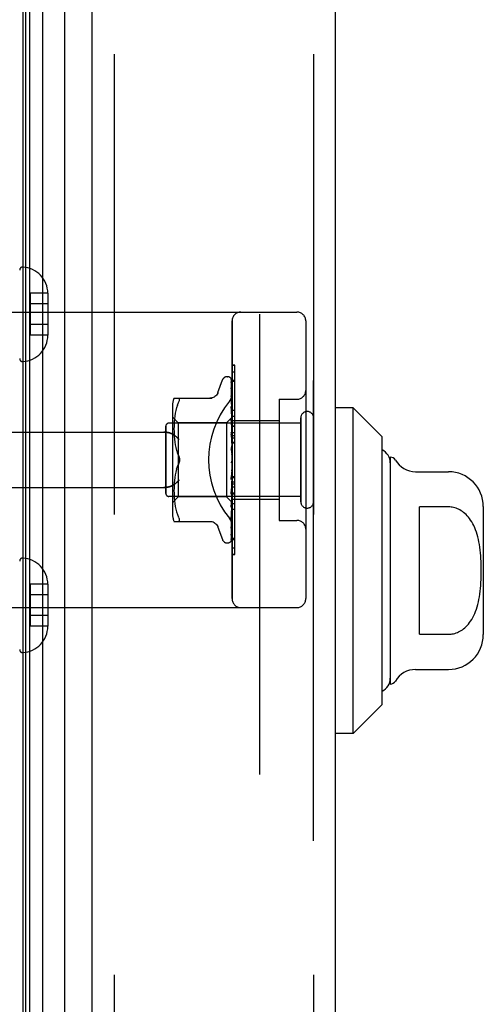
# Model space of a CAD drawing. Header units: inches. Extents: x 0 to 283, y 0 to 183.
# Tile 125 of 256: x 33.82 to 35.39, y 118.35 to 121.69. Entities that reach past the tile are written whole.
import ezdxf

# ---------------------------------------------------------------- set-up
doc = ezdxf.new("R2010")
doc.units = ezdxf.units.IN
doc.header["$LTSCALE"] = 15.583333
doc.header["$MEASUREMENT"] = 0
doc.linetypes.add('HIDDEN', pattern=[0.2, 0.1, -0.1])
for name, color, linetype in [('DEFAULT_2', 8, 'HIDDEN'), ('LEFTHAND_DOOR_ASSEMBLY', 7, 'CONTINUOUS'), ('RIGHTHAND_DOOR_ASSEMBLY', 7, 'CONTINUOUS')]:
    doc.layers.add(name, color=color, linetype=linetype)

msp = doc.modelspace()

# ---------------------------------------------------------------- linework, layer by layer
at = {"layer": 'DEFAULT_2', "color": 8, "linetype": 'HIDDEN'}
msp.add_line((34.6352, 123.8064), (34.6352, 54.3375), dxfattribs=at)
at = {"layer": 'LEFTHAND_DOOR_ASSEMBLY', "color": 7, "linetype": 'Continuous'}
for p, q in [((33.8346, 53.4247), (33.8346, 124.7193)), ((33.8434, 53.4223), (33.8434, 124.7216)), ((33.857, 53.4155), (33.857, 124.7284)), ((33.9004, 124.7374), (33.9004, 53.4066)), ((33.9756, 53.435), (33.9756, 124.709)), ((34.9518, 120.3732), (34.8927, 120.3732)), ((34.9518, 119.2708), (34.9518, 120.3732)), ((35.0502, 120.2747), (34.9518, 120.3732)), ((35.0502, 119.3692), (35.0502, 120.2747)), ((35.0777, 120.2058), (35.0777, 119.4381)), ((35.163, 120.1566), (35.2746, 120.1566)), ((35.1762, 119.6064), (35.1762, 120.0376)), ((35.2746, 120.0376), (35.1762, 120.0376)), ((35.3927, 120.0385), (35.3927, 119.6054)), ((35.1762, 119.6064), (35.2746, 119.6064)), ((35.163, 119.4873), (35.2746, 119.4873)), ((35.0502, 119.3692), (34.9518, 119.2708)), ((34.9518, 119.2708), (34.8927, 119.2708))]:
    msp.add_line(p, q, dxfattribs=at)
at = {"layer": 'LEFTHAND_DOOR_ASSEMBLY', "color": 3, "linetype": 'Continuous'}
for p, q in [((34.0677, 53.457), (34.0677, 124.687)), ((34.8927, 53.457), (34.8927, 124.687))]:
    msp.add_line(p, q, dxfattribs=at)
at = {"layer": 'LEFTHAND_DOOR_ASSEMBLY', "color": 8, "linetype": 'HIDDEN'}
for p, q in [((34.1427, 124.687), (34.1427, 53.457)), ((34.8177, 53.457), (34.8177, 124.687)), ((33.8582, 120.7605), (33.8582, 120.6184)), ((33.9182, 120.7605), (33.8582, 120.7605)), ((33.9182, 120.7605), (33.9182, 120.7595)), ((33.9182, 120.7595), (33.9182, 120.6195)), ((33.9182, 120.7245), (33.8582, 120.7245)), ((33.3437, 120.697), (34.7617, 120.697)), ((33.9182, 120.6545), (33.8582, 120.6545)), ((34.5417, 119.727), (34.5417, 120.667)), ((34.7917, 120.667), (34.7917, 119.727)), ((33.9182, 120.6184), (33.8582, 120.6184)), ((33.9182, 120.6195), (33.9182, 120.6184)), ((34.5417, 120.4948), (34.5517, 120.4948)), ((34.5517, 120.0841), (34.5517, 120.4948)), ((34.4941, 120.425), (34.5095, 120.4673)), ((34.5252, 120.4782), (34.526, 120.4782)), ((34.5391, 120.4686), (34.5409, 120.3398)), ((34.5391, 120.4594), (34.5409, 120.3346)), ((34.5417, 120.4663), (34.5517, 120.4663)), ((34.539, 120.4411), (34.5391, 120.4407)), ((34.5391, 120.4407), (34.5409, 120.3246)), ((34.5391, 120.4378), (34.5409, 120.3244)), ((34.3452, 120.4053), (34.4744, 120.4053)), ((34.357, 120.3823), (34.3539, 120.3734)), ((34.357, 120.3823), (34.3606, 120.3907)), ((34.3606, 120.4053), (34.3619, 120.4051)), ((34.5391, 120.4132), (34.5391, 120.4131)), ((34.5398, 120.4071), (34.5391, 120.4132)), ((34.5391, 120.4131), (34.5409, 120.3099)), ((34.5391, 120.409), (34.5391, 120.4093)), ((34.5391, 120.4092), (34.5409, 120.3095)), ((34.5407, 120.4001), (34.5398, 120.4071)), ((34.7017, 120.402), (34.7017, 119.992)), ((34.7017, 120.402), (34.7617, 120.402)), ((34.3397, 120.3766), (34.3397, 120.0174)), ((34.3494, 120.3546), (34.3479, 120.345)), ((34.3514, 120.3641), (34.3494, 120.3545)), ((34.354, 120.3735), (34.3514, 120.3641)), ((34.5391, 120.3778), (34.5409, 120.2911)), ((34.5391, 120.3776), (34.5391, 120.3778)), ((34.5403, 120.3664), (34.5391, 120.3776)), ((34.5391, 120.373), (34.5409, 120.2907)), ((34.5411, 120.3583), (34.5403, 120.3664)), ((34.5417, 120.352), (34.5411, 120.3583)), ((34.7747, 120.321), (34.3277, 120.321)), ((34.3597, 120.3222), (34.3397, 120.3422)), ((34.3456, 120.3181), (34.3453, 120.3096)), ((34.3461, 120.3267), (34.3456, 120.318)), ((34.3468, 120.3356), (34.346, 120.3267)), ((34.3479, 120.345), (34.3468, 120.3356)), ((34.3597, 120.3222), (34.3597, 120.0717)), ((34.5227, 120.3222), (34.3597, 120.3222)), ((34.5417, 120.3412), (34.5227, 120.3222)), ((34.5227, 120.3222), (34.5227, 120.0717)), ((34.5391, 120.3359), (34.5409, 120.2688)), ((34.5391, 120.3356), (34.5391, 120.3359)), ((34.5417, 120.3075), (34.5391, 120.3356)), ((34.5391, 120.3304), (34.5409, 120.2683)), ((34.5409, 120.3398), (34.5409, 120.3398)), ((34.5409, 120.3398), (34.5409, 120.3398)), ((34.5417, 120.3377), (34.5409, 120.3347)), ((34.5409, 120.3346), (34.5409, 120.3347)), ((34.5409, 120.3347), (34.5409, 120.3346)), ((34.5417, 120.3325), (34.5409, 120.3346)), ((34.5417, 120.3291), (34.5409, 120.3246)), ((34.5409, 120.3244), (34.5409, 120.3246)), ((34.5409, 120.3246), (34.5409, 120.3244)), ((34.5417, 120.3207), (34.5409, 120.3244)), ((34.5417, 120.3158), (34.5409, 120.3099)), ((34.5417, 120.345), (34.5517, 120.345)), ((34.5417, 120.33), (34.7017, 120.33)), ((34.7747, 120.055), (34.7747, 120.339)), ((33.3437, 120.2907), (34.3113, 120.2907)), ((34.3177, 120.083), (34.3177, 120.311)), ((34.3453, 120.3098), (34.3452, 120.3013)), ((34.3452, 120.3015), (34.3453, 120.2929)), ((34.3453, 120.2931), (34.3456, 120.2843)), ((34.3456, 120.2845), (34.3461, 120.2754)), ((34.5391, 120.2889), (34.5409, 120.2439)), ((34.5391, 120.2886), (34.5391, 120.2889)), ((34.5391, 120.2886), (34.5417, 120.2591)), ((34.5391, 120.2829), (34.5409, 120.2434)), ((34.5409, 120.3095), (34.5409, 120.3099)), ((34.5409, 120.3099), (34.5409, 120.3096)), ((34.5417, 120.3045), (34.5409, 120.3096)), ((34.5417, 120.2982), (34.5409, 120.2912)), ((34.5409, 120.2907), (34.5409, 120.2912)), ((34.5409, 120.2911), (34.5409, 120.2907)), ((34.5417, 120.2843), (34.5409, 120.2907)), ((34.5417, 120.2889), (34.5517, 120.2889)), ((34.3461, 120.2756), (34.3469, 120.2663)), ((34.3468, 120.2665), (34.348, 120.257)), ((34.3479, 120.2572), (34.3495, 120.2476)), ((34.5417, 120.2769), (34.5409, 120.269)), ((34.5409, 120.2687), (34.5409, 120.269)), ((34.5409, 120.2688), (34.5409, 120.2685)), ((34.5409, 120.2683), (34.5409, 120.2687)), ((34.5417, 120.261), (34.5409, 120.2685)), ((34.5417, 120.2527), (34.5409, 120.2442)), ((34.5417, 120.2788), (34.5517, 120.2788)), ((34.5417, 120.2717), (34.5517, 120.2717)), ((34.5417, 120.2566), (34.5517, 120.2566)), ((34.3494, 120.2477), (34.3514, 120.2382)), ((34.3514, 120.2383), (34.3539, 120.229)), ((34.3539, 120.2291), (34.357, 120.2202)), ((34.3606, 120.2116), (34.357, 120.2201)), ((34.5391, 120.2384), (34.5417, 120.2084)), ((34.5391, 120.2319), (34.541, 120.2165)), ((34.5409, 120.2434), (34.5409, 120.2442)), ((34.5409, 120.2439), (34.5409, 120.2437)), ((34.5417, 120.2354), (34.5409, 120.2437)), ((34.5417, 120.2265), (34.5409, 120.2177)), ((34.3606, 120.1824), (34.357, 120.1738)), ((34.5409, 120.1917), (34.5402, 120.1907)), ((34.5408, 120.1916), (34.5409, 120.1917)), ((34.5417, 120.1993), (34.5409, 120.1904)), ((34.5409, 120.1917), (34.541, 120.1918)), ((34.5417, 120.181), (34.5409, 120.1899)), ((34.5417, 120.1935), (34.5415, 120.1931)), ((34.3514, 120.1557), (34.3494, 120.1462)), ((34.3539, 120.165), (34.3514, 120.1556)), ((34.5409, 120.1638), (34.5391, 120.1362)), ((34.5409, 120.1632), (34.5391, 120.13)), ((34.5391, 120.1302), (34.5417, 120.1601)), ((34.5417, 120.1719), (34.5409, 120.1634)), ((34.5409, 120.1638), (34.5409, 120.1629)), ((34.5409, 120.1632), (34.5409, 120.1634)), ((34.5417, 120.1542), (34.5409, 120.1629)), ((34.3461, 120.1185), (34.3456, 120.1095)), ((34.3469, 120.1276), (34.3461, 120.1183)), ((34.348, 120.137), (34.3468, 120.1275)), ((34.3495, 120.1463), (34.3479, 120.1368)), ((34.5409, 120.1378), (34.5391, 120.0868)), ((34.5409, 120.1373), (34.5391, 120.0811)), ((34.5391, 120.13), (34.5391, 120.1302)), ((34.5417, 120.1455), (34.5409, 120.1376)), ((34.5409, 120.1378), (34.5409, 120.1371)), ((34.5409, 120.1373), (34.5409, 120.1376)), ((34.5417, 120.1289), (34.5409, 120.1371)), ((34.5417, 120.1209), (34.5409, 120.114)), ((34.5417, 120.1403), (34.5517, 120.1403)), ((33.3437, 120.1032), (34.3113, 120.1032)), ((34.3453, 120.1011), (34.3452, 120.0925)), ((34.3452, 120.0926), (34.3453, 120.0842)), ((34.3456, 120.1097), (34.3453, 120.1009)), ((34.3453, 120.0843), (34.3456, 120.0758)), ((34.5409, 120.1141), (34.5391, 120.0416)), ((34.5409, 120.1136), (34.5391, 120.0364)), ((34.5391, 120.0813), (34.5417, 120.1103)), ((34.5409, 120.0934), (34.5391, 120.002)), ((34.5409, 120.093), (34.5391, 119.9976)), ((34.5409, 120.1141), (34.5409, 120.1135)), ((34.5409, 120.1136), (34.5409, 120.114)), ((34.5417, 120.106), (34.5409, 120.1135)), ((34.5417, 120.0991), (34.5409, 120.0933)), ((34.5409, 120.0934), (34.5409, 120.093)), ((34.5409, 120.093), (34.5409, 120.0933)), ((34.5417, 120.0865), (34.5409, 120.093)), ((34.5417, 120.0841), (34.5517, 120.0841)), ((34.5517, 120.0836), (34.5417, 120.0836)), ((34.5417, 120.082), (34.5517, 120.082)), ((34.5517, 119.8764), (34.5517, 120.0836)), ((34.7747, 120.073), (34.3277, 120.073)), ((34.3597, 120.0717), (34.3397, 120.0517)), ((34.3456, 120.076), (34.3461, 120.0672)), ((34.346, 120.0673), (34.3468, 120.0583)), ((34.3468, 120.0584), (34.3479, 120.049)), ((34.3479, 120.049), (34.3494, 120.0394)), ((34.5227, 120.0717), (34.3597, 120.0717)), ((34.5409, 120.0535), (34.5227, 120.0717)), ((34.5391, 120.0811), (34.5391, 120.0813)), ((34.5409, 120.0765), (34.5391, 119.9694)), ((34.5409, 120.0762), (34.5391, 119.966)), ((34.5409, 120.0639), (34.5391, 119.9451)), ((34.5409, 120.0637), (34.5391, 119.9428)), ((34.5409, 120.0562), (34.5391, 119.9288)), ((34.5407, 120.0529), (34.5417, 120.0636)), ((34.5417, 120.0808), (34.5409, 120.0764)), ((34.5409, 120.0765), (34.5409, 120.0761)), ((34.5409, 120.0762), (34.5409, 120.0764)), ((34.5417, 120.0709), (34.5409, 120.0761)), ((34.5417, 120.0667), (34.5409, 120.0639)), ((34.5409, 120.0637), (34.5409, 120.0639)), ((34.5409, 120.0639), (34.5409, 120.0637)), ((34.5417, 120.0599), (34.5409, 120.0637)), ((34.5409, 120.0562), (34.5409, 120.056)), ((34.5409, 120.0561), (34.5409, 120.0561)), ((34.5417, 120.0539), (34.5409, 120.056)), ((34.5417, 120.0528), (34.5409, 120.0535)), ((34.5417, 120.064), (34.7017, 120.064)), ((34.3494, 120.0395), (34.3514, 120.0299)), ((34.3514, 120.0299), (34.354, 120.0205)), ((34.3539, 120.0206), (34.357, 120.0117)), ((34.5391, 120.0364), (34.5391, 120.0366)), ((34.5403, 120.0081), (34.5411, 120.0157)), ((34.5411, 120.0157), (34.5417, 120.0217)), ((34.5517, 120.0286), (34.5417, 120.0286)), ((34.3452, 119.9887), (34.4744, 119.9887)), ((34.357, 120.0117), (34.3606, 120.0032)), ((34.3619, 120.0005), (34.3606, 120.0032)), ((34.3619, 119.9888), (34.3606, 119.9887)), ((34.3619, 120.0005), (34.3628, 119.998)), ((34.5391, 119.9976), (34.5391, 119.9976)), ((34.7017, 119.992), (34.7617, 119.992)), ((34.4941, 119.969), (34.5095, 119.9267)), ((34.539, 119.9658), (34.5398, 119.9712)), ((34.5391, 119.9694), (34.539, 119.9692)), ((34.5391, 119.9659), (34.539, 119.9658)), ((34.5391, 119.966), (34.5391, 119.9659)), ((34.5252, 119.9157), (34.526, 119.9157)), ((34.5374, 119.9202), (34.5374, 119.9203)), ((34.5391, 119.9451), (34.539, 119.9443)), ((34.5391, 119.9428), (34.539, 119.9421)), ((34.5417, 119.9317), (34.5517, 119.9317)), ((34.5417, 119.8772), (34.5517, 119.8772)), ((34.5417, 119.8764), (34.5517, 119.8764)), ((33.8582, 119.7755), (33.8582, 119.6334)), ((33.9182, 119.7755), (33.8582, 119.7755)), ((33.9182, 119.7755), (33.9182, 119.7745)), ((33.9182, 119.7745), (33.9182, 119.6345)), ((33.9182, 119.7395), (33.8582, 119.7395)), ((33.3437, 119.697), (34.7617, 119.697)), ((33.9182, 119.6695), (33.8582, 119.6695)), ((33.9182, 119.6334), (33.8582, 119.6334)), ((33.9182, 119.6345), (33.9182, 119.6334))]:
    msp.add_line(p, q, dxfattribs=at)
for points in [[(34.5383, 120.4708), (34.5383, 120.4709), (34.5382, 120.4709), (34.5383, 120.4709), (34.5384, 120.4707), (34.5385, 120.4705), (34.5387, 120.4701), (34.5388, 120.4696), (34.539, 120.4691), (34.539, 120.4685), (34.5391, 120.468)], [(34.5417, 120.4648), (34.5416, 120.465), (34.5414, 120.4657), (34.5411, 120.4663), (34.5408, 120.4669), (34.5405, 120.4675), (34.5402, 120.468), (34.5399, 120.4686), (34.5396, 120.469), (34.5393, 120.4695), (34.539, 120.4699), (34.5388, 120.4702), (34.5383, 120.4708)], [(34.5417, 120.4615), (34.5413, 120.4632), (34.5409, 120.4648), (34.5404, 120.4663), (34.5399, 120.4678), (34.5394, 120.4692), (34.5388, 120.4705), (34.5384, 120.4713)], [(34.5384, 120.4713), (34.5385, 120.471), (34.5387, 120.4705), (34.5389, 120.4699), (34.539, 120.4693), (34.5391, 120.4686)], [(34.5389, 120.4588), (34.5389, 120.4589), (34.5388, 120.459), (34.5388, 120.459), (34.5388, 120.4589), (34.5389, 120.4587), (34.539, 120.4583), (34.539, 120.4579), (34.5391, 120.4576)], [(34.5389, 120.4605), (34.539, 120.4603), (34.539, 120.4598), (34.5391, 120.4594)], [(34.5417, 120.4466), (34.5414, 120.4484), (34.541, 120.4506), (34.5406, 120.4529), (34.5402, 120.455), (34.5397, 120.4571), (34.5393, 120.4591), (34.5389, 120.4605)], [(34.5392, 120.4583), (34.539, 120.4586), (34.5389, 120.4588)], [(34.5417, 120.453), (34.5416, 120.4533), (34.5414, 120.454), (34.5411, 120.4546), (34.5408, 120.4553), (34.5405, 120.4559), (34.5402, 120.4564), (34.5399, 120.457), (34.5397, 120.4575), (34.5392, 120.4583)], [(34.5417, 120.4672), (34.5413, 120.4682), (34.5409, 120.469), (34.5409, 120.4692)], [(34.494, 120.4245), (34.4932, 120.4226), (34.4915, 120.4193), (34.4894, 120.4163), (34.4869, 120.4135), (34.484, 120.4111), (34.4808, 120.4091), (34.4775, 120.4074), (34.4739, 120.4063), (34.4702, 120.4056), (34.4666, 120.4053)], [(34.5329, 120.395), (34.5334, 120.3955), (34.5338, 120.3961), (34.5343, 120.3968), (34.5348, 120.3974), (34.5352, 120.398), (34.5356, 120.3987), (34.536, 120.3994), (34.5365, 120.4001), (34.5369, 120.4008), (34.5373, 120.4015), (34.5376, 120.4022), (34.538, 120.4029), (34.5383, 120.4037), (34.5387, 120.4044), (34.539, 120.4052), (34.5393, 120.406), (34.5396, 120.4067), (34.5399, 120.4075), (34.5401, 120.4083), (34.5403, 120.4091), (34.5406, 120.4099), (34.5408, 120.4107), (34.5409, 120.4114), (34.5411, 120.4122), (34.5412, 120.413), (34.5414, 120.4138), (34.5415, 120.4146), (34.5416, 120.4153), (34.5416, 120.4161), (34.5417, 120.4169), (34.5417, 120.4176), (34.5417, 120.4184)], [(34.5417, 120.4228), (34.5415, 120.4247), (34.5411, 120.4277), (34.5407, 120.4306), (34.5402, 120.4335), (34.5398, 120.4363), (34.5393, 120.4391), (34.539, 120.4411)], [(34.5391, 120.4382), (34.539, 120.4382), (34.539, 120.4383), (34.539, 120.4382), (34.539, 120.438), (34.5391, 120.4378)], [(34.5396, 120.4369), (34.5394, 120.4373), (34.5392, 120.4378), (34.5391, 120.4381), (34.5391, 120.4382)], [(34.5417, 120.4322), (34.5415, 120.4327), (34.5412, 120.4335), (34.5409, 120.4343), (34.5405, 120.435), (34.5402, 120.4357), (34.5396, 120.4369)], [(34.3606, 120.3907), (34.3619, 120.3935), (34.3628, 120.3959), (34.3635, 120.398), (34.3639, 120.3999), (34.3641, 120.4014), (34.3639, 120.4027), (34.3635, 120.4038), (34.3628, 120.4046), (34.3619, 120.4051)], [(34.5417, 120.4028), (34.5415, 120.4035), (34.5411, 120.4044), (34.5407, 120.4052), (34.5404, 120.406), (34.5401, 120.4067), (34.5398, 120.4073), (34.5395, 120.4079), (34.5393, 120.4085), (34.5392, 120.4089), (34.5391, 120.409)], [(34.5417, 120.3909), (34.5415, 120.393), (34.5407, 120.4001)], [(34.5402, 120.3696), (34.5399, 120.3703), (34.5396, 120.371), (34.5394, 120.3716), (34.5392, 120.3721), (34.5391, 120.3725), (34.5391, 120.3728), (34.5391, 120.373)], [(34.5417, 120.3662), (34.5415, 120.3666), (34.5412, 120.3674), (34.5409, 120.3682), (34.5402, 120.3696)], [(34.541, 120.325), (34.5403, 120.3265), (34.54, 120.3272), (34.5397, 120.328), (34.5394, 120.3286), (34.5392, 120.3293), (34.5391, 120.3298), (34.5391, 120.3303), (34.5391, 120.3304)], [(34.5417, 120.3412), (34.5415, 120.3409), (34.5413, 120.3406), (34.5411, 120.3402), (34.5409, 120.3398)], [(34.5417, 120.3409), (34.5414, 120.3405), (34.5412, 120.3403), (34.5411, 120.3401), (34.541, 120.3399), (34.5409, 120.3398), (34.5409, 120.3398)], [(34.5417, 120.3402), (34.5414, 120.34), (34.5412, 120.3399), (34.5411, 120.3398), (34.541, 120.3397), (34.5409, 120.3398), (34.5409, 120.3398)], [(34.5417, 120.3394), (34.5415, 120.3396), (34.5413, 120.3397), (34.5411, 120.3398), (34.5409, 120.3398)], [(34.5417, 120.3363), (34.5414, 120.3359), (34.5412, 120.3355), (34.5411, 120.3352), (34.541, 120.3349), (34.5409, 120.3347), (34.5409, 120.3347)], [(34.5417, 120.3344), (34.5414, 120.3343), (34.5412, 120.3343), (34.5411, 120.3343), (34.541, 120.3344), (34.5409, 120.3346)], [(34.5417, 120.3267), (34.5414, 120.3262), (34.5412, 120.3258), (34.5411, 120.3253), (34.541, 120.325), (34.5409, 120.3247), (34.5409, 120.3246)], [(34.5417, 120.3236), (34.5414, 120.3237), (34.5412, 120.3237), (34.5411, 120.3239), (34.541, 120.3241), (34.5409, 120.3244)], [(34.5417, 120.3235), (34.5414, 120.3243), (34.541, 120.325)], [(34.3113, 120.2907), (34.3126, 120.2907), (34.3138, 120.2907), (34.3151, 120.2906), (34.3164, 120.2906), (34.3176, 120.2905), (34.3188, 120.2903), (34.3201, 120.2902), (34.3213, 120.2901), (34.3224, 120.2899), (34.3236, 120.2897), (34.3247, 120.2895), (34.3258, 120.2893), (34.3269, 120.289), (34.328, 120.2888), (34.329, 120.2885), (34.33, 120.2882), (34.331, 120.2879), (34.3319, 120.2876), (34.3329, 120.2873), (34.3338, 120.287), (34.3346, 120.2866), (34.3355, 120.2863), (34.3363, 120.286), (34.3371, 120.2856), (34.3378, 120.2852), (34.3386, 120.2849), (34.3393, 120.2845), (34.34, 120.2841), (34.3406, 120.2837), (34.3413, 120.2833)], [(34.3625, 120.2657), (34.362, 120.2663), (34.3615, 120.2669), (34.3609, 120.2674), (34.3604, 120.268), (34.3598, 120.2686), (34.3593, 120.2691), (34.3587, 120.2697), (34.3581, 120.2703), (34.3575, 120.2708), (34.3569, 120.2714), (34.3563, 120.272), (34.3557, 120.2725), (34.355, 120.2731), (34.3544, 120.2736), (34.3537, 120.2742), (34.3531, 120.2747), (34.3525, 120.2753), (34.3518, 120.2758), (34.3511, 120.2763), (34.3505, 120.2769), (34.3498, 120.2774), (34.3492, 120.2779), (34.3485, 120.2784), (34.3478, 120.2789), (34.3472, 120.2794), (34.3465, 120.2799), (34.3458, 120.2803), (34.3452, 120.2808), (34.3445, 120.2812), (34.3439, 120.2817), (34.3432, 120.2821), (34.3426, 120.2825), (34.3419, 120.2829), (34.3413, 120.2833)], [(34.5417, 120.2763), (34.5416, 120.2765), (34.5413, 120.2771), (34.541, 120.2777), (34.5407, 120.2783), (34.5403, 120.2789), (34.54, 120.2796), (34.5397, 120.2802), (34.5395, 120.2809), (34.5393, 120.2816), (34.5391, 120.2823), (34.5391, 120.2829)], [(34.5417, 120.3124), (34.5414, 120.3119), (34.5412, 120.3113), (34.5411, 120.3108), (34.541, 120.3104), (34.5409, 120.31), (34.5409, 120.3099)], [(34.5417, 120.3083), (34.5414, 120.3084), (34.5412, 120.3086), (34.5411, 120.3089), (34.541, 120.3092), (34.5409, 120.3095)], [(34.5417, 120.2939), (34.5414, 120.2933), (34.5412, 120.2928), (34.5411, 120.2922), (34.541, 120.2917), (34.5409, 120.2912), (34.5409, 120.2911)], [(34.5417, 120.2889), (34.5414, 120.2892), (34.5412, 120.2895), (34.5411, 120.2898), (34.541, 120.2902), (34.5409, 120.2907)], [(34.5417, 120.272), (34.5414, 120.2714), (34.5412, 120.2708), (34.5411, 120.2702), (34.541, 120.2696), (34.5409, 120.269), (34.5409, 120.2688)], [(34.5417, 120.2662), (34.5414, 120.2665), (34.5412, 120.2669), (34.5411, 120.2673), (34.541, 120.2677), (34.5409, 120.2682), (34.5409, 120.2683)], [(34.5417, 120.2266), (34.5416, 120.2267), (34.5414, 120.2271), (34.5411, 120.2275), (34.5409, 120.2278), (34.5406, 120.2282), (34.5403, 120.2287), (34.5401, 120.2291), (34.5398, 120.2296), (34.5395, 120.2302), (34.5393, 120.2309), (34.5392, 120.2315), (34.5391, 120.232)], [(34.5417, 120.2473), (34.5414, 120.2467), (34.5412, 120.2461), (34.5411, 120.2454), (34.541, 120.2448), (34.5409, 120.2442), (34.5409, 120.2439)], [(34.5417, 120.241), (34.5414, 120.2414), (34.5412, 120.2419), (34.5411, 120.2425), (34.541, 120.243), (34.5409, 120.2434)], [(34.5417, 120.2208), (34.5414, 120.2202), (34.5412, 120.2196), (34.5411, 120.219), (34.541, 120.2184), (34.5409, 120.2177), (34.5409, 120.2171)], [(34.541, 120.2165), (34.5409, 120.2171), (34.5409, 120.2177)], [(34.5417, 120.2142), (34.5414, 120.2147), (34.5412, 120.2153), (34.5411, 120.2159), (34.541, 120.2165)], [(34.3539, 120.1649), (34.357, 120.1738), (34.3606, 120.1824)], [(34.364, 120.197), (34.364, 120.1994), (34.3637, 120.2018), (34.3632, 120.2043), (34.3625, 120.2068), (34.3617, 120.2092), (34.3606, 120.2116)], [(34.3606, 120.2116), (34.3612, 120.2103), (34.3617, 120.209), (34.3622, 120.2076), (34.3627, 120.2061)], [(34.3606, 120.1824), (34.3617, 120.1848), (34.3625, 120.1872), (34.3632, 120.1897), (34.3637, 120.1922), (34.364, 120.1946), (34.364, 120.197)], [(34.3626, 120.1875), (34.362, 120.1857), (34.3613, 120.184), (34.3606, 120.1824)], [(34.3631, 120.2046), (34.3635, 120.2031), (34.3637, 120.2016), (34.3639, 120.2), (34.364, 120.1985), (34.364, 120.197)], [(34.364, 120.197), (34.364, 120.1951), (34.3638, 120.1932), (34.3635, 120.1912), (34.3631, 120.1893)], [(34.5402, 120.1907), (34.5399, 120.1904), (34.5397, 120.19), (34.5395, 120.1895), (34.5393, 120.189), (34.5392, 120.1884), (34.5391, 120.1878), (34.5391, 120.1872), (34.5391, 120.1866)], [(34.5415, 120.1931), (34.5413, 120.1927), (34.5411, 120.1922), (34.5408, 120.1918), (34.5406, 120.1914), (34.5404, 120.191), (34.5402, 120.1907)], [(34.5402, 120.1907), (34.5402, 120.1908), (34.5403, 120.1909), (34.5404, 120.191), (34.5404, 120.1911), (34.5405, 120.1912), (34.5406, 120.1913), (34.5406, 120.1913), (34.5407, 120.1914), (34.5408, 120.1915), (34.5408, 120.1915), (34.5408, 120.1916)], [(34.5415, 120.1931), (34.5414, 120.1929), (34.5412, 120.1923), (34.5411, 120.1917), (34.541, 120.1911), (34.5409, 120.1905), (34.5409, 120.1899)], [(34.5417, 120.1868), (34.5414, 120.1874), (34.5412, 120.188), (34.5411, 120.1886), (34.541, 120.1892), (34.5409, 120.1898), (34.5409, 120.1904)], [(34.541, 120.1918), (34.5411, 120.1918), (34.5412, 120.1919), (34.5412, 120.192), (34.5414, 120.1922), (34.5415, 120.1923), (34.5416, 120.1925), (34.5417, 120.1926)], [(34.5417, 120.1662), (34.5414, 120.1657), (34.5412, 120.1652), (34.5411, 120.1647), (34.541, 120.1641), (34.5409, 120.1638)], [(34.5417, 120.1597), (34.5414, 120.1604), (34.5412, 120.161), (34.5411, 120.1616), (34.541, 120.1622), (34.5409, 120.1628), (34.5409, 120.1632)], [(34.3413, 120.1106), (34.3419, 120.111), (34.3426, 120.1114), (34.3432, 120.1119), (34.3439, 120.1123), (34.3445, 120.1127), (34.3452, 120.1132), (34.3458, 120.1137), (34.3465, 120.1141), (34.3472, 120.1146), (34.3478, 120.1151), (34.3485, 120.1156), (34.3492, 120.1161), (34.3498, 120.1166), (34.3505, 120.1171), (34.3511, 120.1176), (34.3518, 120.1182), (34.3525, 120.1187), (34.3531, 120.1192), (34.3537, 120.1198), (34.3544, 120.1203), (34.355, 120.1209), (34.3557, 120.1214), (34.3563, 120.122), (34.3569, 120.1226), (34.3575, 120.1231), (34.3581, 120.1237), (34.3587, 120.1243), (34.3593, 120.1248), (34.3598, 120.1254), (34.3604, 120.126), (34.3609, 120.1265), (34.3615, 120.1271), (34.362, 120.1277), (34.3625, 120.1282)], [(34.5391, 120.1362), (34.5391, 120.1363), (34.5392, 120.1369), (34.5393, 120.1376), (34.5395, 120.1383), (34.5398, 120.1389), (34.5401, 120.1395), (34.5404, 120.14), (34.5407, 120.1406), (34.5413, 120.1415)], [(34.5417, 120.1401), (34.5414, 120.1397), (34.5412, 120.1393), (34.5411, 120.1388), (34.541, 120.1382), (34.5409, 120.1378)], [(34.5417, 120.134), (34.5414, 120.1347), (34.5412, 120.1353), (34.5411, 120.1359), (34.541, 120.1365), (34.5409, 120.1371), (34.5409, 120.1373)], [(34.5417, 120.1161), (34.5414, 120.1157), (34.5412, 120.1154), (34.5411, 120.115), (34.541, 120.1145), (34.5409, 120.1141)], [(34.5413, 120.1415), (34.5416, 120.1421), (34.5417, 120.1423)], [(34.3413, 120.1106), (34.3406, 120.1102), (34.34, 120.1099), (34.3393, 120.1095), (34.3386, 120.1091), (34.3378, 120.1087), (34.3371, 120.1084), (34.3363, 120.108), (34.3355, 120.1077), (34.3346, 120.1073), (34.3338, 120.107), (34.3329, 120.1067), (34.3319, 120.1064), (34.331, 120.1061), (34.33, 120.1058), (34.329, 120.1055), (34.328, 120.1052), (34.3269, 120.105), (34.3258, 120.1047), (34.3247, 120.1045), (34.3236, 120.1043), (34.3224, 120.1041), (34.3213, 120.1039), (34.3201, 120.1038), (34.3188, 120.1036), (34.3176, 120.1035), (34.3164, 120.1034), (34.3151, 120.1033), (34.3138, 120.1033), (34.3126, 120.1032), (34.3113, 120.1032)], [(34.5391, 120.0868), (34.5391, 120.0869), (34.5391, 120.0875), (34.5393, 120.0881), (34.5395, 120.0888), (34.5398, 120.0895), (34.5401, 120.0903), (34.5404, 120.091)], [(34.5404, 120.091), (34.5411, 120.0923), (34.5414, 120.093), (34.5417, 120.0936)], [(34.5417, 120.1106), (34.5414, 120.1112), (34.5412, 120.1118), (34.5411, 120.1124), (34.541, 120.113), (34.5409, 120.1135), (34.5409, 120.1136)], [(34.5417, 120.0949), (34.5414, 120.0947), (34.5412, 120.0945), (34.5411, 120.0942), (34.541, 120.0938), (34.5409, 120.0934)], [(34.5417, 120.0903), (34.5414, 120.0909), (34.5412, 120.0914), (34.5411, 120.092), (34.541, 120.0925), (34.5409, 120.0929), (34.5409, 120.093)], [(34.5409, 120.0535), (34.5391, 119.9244), (34.539, 119.924), (34.539, 119.9236), (34.5389, 119.9232), (34.5388, 119.9229), (34.5387, 119.9225), (34.5386, 119.9222), (34.5385, 119.9219), (34.5383, 119.9215), (34.5382, 119.9213), (34.538, 119.921), (34.5378, 119.9208), (34.5377, 119.9206), (34.5375, 119.9204), (34.5374, 119.9203), (34.5374, 119.9203), (34.5374, 119.9203)], [(34.5391, 120.0366), (34.5394, 120.0398), (34.5407, 120.0529)], [(34.5402, 120.0451), (34.5409, 120.0467), (34.5413, 120.0475), (34.5416, 120.0483), (34.5417, 120.0485)], [(34.5417, 120.0775), (34.5414, 120.0774), (34.5412, 120.0772), (34.5411, 120.077), (34.541, 120.0768), (34.5409, 120.0765)], [(34.5417, 120.0739), (34.5414, 120.0744), (34.5412, 120.0749), (34.5411, 120.0753), (34.541, 120.0757), (34.5409, 120.0761), (34.5409, 120.0762)], [(34.5417, 120.0643), (34.5414, 120.0644), (34.5412, 120.0644), (34.5411, 120.0643), (34.541, 120.0641), (34.5409, 120.0639)], [(34.5417, 120.0619), (34.5414, 120.0623), (34.5412, 120.0627), (34.5411, 120.0631), (34.541, 120.0634), (34.5409, 120.0637), (34.5409, 120.0637)], [(34.5417, 120.0574), (34.5415, 120.057), (34.5413, 120.0567), (34.5411, 120.0564), (34.5409, 120.0561)], [(34.5417, 120.056), (34.5414, 120.0562), (34.5412, 120.0563), (34.5411, 120.0563), (34.541, 120.0563), (34.5409, 120.0562)], [(34.5417, 120.0547), (34.5414, 120.0551), (34.5412, 120.0554), (34.5411, 120.0557), (34.541, 120.0559), (34.5409, 120.056), (34.5409, 120.0561)], [(34.5417, 120.053), (34.5415, 120.0531), (34.5413, 120.0532), (34.5411, 120.0533), (34.5409, 120.0535)], [(34.5391, 120.0416), (34.5391, 120.0419), (34.5392, 120.0423), (34.5393, 120.0429), (34.5396, 120.0436), (34.5398, 120.0443), (34.5402, 120.0451)], [(34.3619, 119.9888), (34.3628, 119.9894), (34.3635, 119.9902), (34.3639, 119.9912), (34.3641, 119.9926), (34.3639, 119.9941), (34.3635, 119.9959), (34.3628, 119.998)], [(34.4666, 119.9887), (34.4702, 119.9884), (34.4739, 119.9877), (34.4775, 119.9865), (34.4808, 119.9849), (34.484, 119.9829), (34.4869, 119.9804), (34.4894, 119.9777), (34.4915, 119.9746), (34.4932, 119.9714), (34.494, 119.9695)], [(34.5417, 119.9756), (34.5417, 119.9764), (34.5417, 119.9771), (34.5416, 119.9779), (34.5416, 119.9786), (34.5415, 119.9794), (34.5414, 119.9802), (34.5412, 119.981), (34.5411, 119.9817), (34.5409, 119.9825), (34.5408, 119.9833), (34.5406, 119.9841), (34.5403, 119.9849), (34.5401, 119.9857), (34.5399, 119.9864), (34.5396, 119.9872), (34.5393, 119.988), (34.539, 119.9888), (34.5387, 119.9895), (34.5383, 119.9903), (34.538, 119.991), (34.5376, 119.9918), (34.5373, 119.9925), (34.5369, 119.9932), (34.5365, 119.9939), (34.536, 119.9946), (34.5356, 119.9953), (34.5352, 119.9959), (34.5348, 119.9966), (34.5343, 119.9972), (34.5338, 119.9978), (34.5334, 119.9984), (34.5329, 119.999)], [(34.5391, 119.9977), (34.5394, 120.0004), (34.5403, 120.0081)], [(34.5391, 120.002), (34.5391, 120.002), (34.5391, 120.0023), (34.5392, 120.0026), (34.5394, 120.0031), (34.5396, 120.0037), (34.5398, 120.0043), (34.5401, 120.005), (34.5408, 120.0065)], [(34.5398, 119.9712), (34.5402, 119.9744), (34.5407, 119.9777), (34.5411, 119.9809), (34.5415, 119.9841), (34.5417, 119.9862)], [(34.5408, 120.0065), (34.5412, 120.0073), (34.5415, 120.0081), (34.5417, 120.0086)], [(34.539, 119.9692), (34.5391, 119.9693), (34.5391, 119.9695), (34.5392, 119.9698), (34.5394, 119.9702), (34.5397, 119.9708), (34.5399, 119.9714), (34.5403, 119.972), (34.5406, 119.9728), (34.5409, 119.9735), (34.5413, 119.9744), (34.5416, 119.9753), (34.5417, 119.9755)], [(34.539, 119.9421), (34.5393, 119.9437), (34.5398, 119.9462), (34.5402, 119.9486), (34.5406, 119.9512), (34.541, 119.9537), (34.5414, 119.9564), (34.5417, 119.9582)], [(34.5399, 119.9463), (34.5402, 119.9469), (34.5406, 119.9475), (34.5409, 119.9482), (34.5412, 119.9489), (34.5415, 119.9496), (34.5417, 119.9503)], [(34.5373, 119.9201), (34.5381, 119.9209), (34.5389, 119.922), (34.5397, 119.9232), (34.5402, 119.9244), (34.5408, 119.9256), (34.5412, 119.9269), (34.5417, 119.9284)], [(34.5374, 119.9203), (34.5375, 119.9204), (34.5377, 119.9206)], [(34.5377, 119.9206), (34.5378, 119.9207), (34.538, 119.9209), (34.5381, 119.921), (34.5383, 119.9212), (34.5384, 119.9213), (34.5386, 119.9215), (34.5387, 119.9217), (34.5389, 119.9219), (34.5391, 119.9222), (34.5393, 119.9224), (34.5394, 119.9226), (34.5396, 119.9229), (34.5398, 119.9232), (34.54, 119.9234), (34.5402, 119.9237), (34.5403, 119.924), (34.5405, 119.9243), (34.5407, 119.9246), (34.5408, 119.925), (34.541, 119.9253), (34.5412, 119.9256), (34.5413, 119.926), (34.5415, 119.9263), (34.5416, 119.9267), (34.5417, 119.9269)], [(34.5391, 119.9299), (34.539, 119.9295), (34.539, 119.929), (34.5389, 119.9285), (34.5387, 119.9282), (34.5386, 119.928), (34.5386, 119.9279)], [(34.5386, 119.9279), (34.5386, 119.9279), (34.5386, 119.9279), (34.5387, 119.928), (34.5389, 119.9283), (34.5394, 119.9291)], [(34.5388, 119.927), (34.5391, 119.9281), (34.5396, 119.9298), (34.5401, 119.9315), (34.5405, 119.9333), (34.541, 119.9351), (34.5414, 119.9371), (34.5417, 119.9387)], [(34.5391, 119.9288), (34.539, 119.9282), (34.5389, 119.9276), (34.5388, 119.9271), (34.5388, 119.927)], [(34.539, 119.9443), (34.539, 119.9443), (34.5389, 119.9442), (34.539, 119.9443), (34.5391, 119.9445), (34.5392, 119.9448), (34.5394, 119.9452), (34.5399, 119.9463)], [(34.5394, 119.9291), (34.5396, 119.9296), (34.5399, 119.9301), (34.5403, 119.9307), (34.5406, 119.9313), (34.5409, 119.9319), (34.5412, 119.9326), (34.5415, 119.9333), (34.5417, 119.9339)]]:
    msp.add_lwpolyline(points, dxfattribs=at)
at = {"layer": 'LEFTHAND_DOOR_ASSEMBLY', "color": 7, "linetype": 'Continuous'}
msp.add_lwpolyline([(35.2746, 119.6064), (35.2789, 119.6065), (35.2833, 119.6069), (35.2876, 119.6075), (35.2919, 119.6083), (35.2963, 119.6095), (35.3006, 119.6109), (35.3049, 119.6125), (35.3091, 119.6145), (35.3134, 119.6167), (35.3176, 119.6192), (35.3218, 119.622), (35.3259, 119.6251), (35.33, 119.6285), (35.3341, 119.6322), (35.3381, 119.6364), (35.342, 119.6409), (35.3459, 119.6458), (35.3497, 119.6511), (35.3533, 119.6569), (35.3569, 119.663), (35.3603, 119.6696), (35.3635, 119.6766), (35.3664, 119.6839), (35.3692, 119.6915), (35.3717, 119.6994), (35.374, 119.7076), (35.3761, 119.716), (35.3779, 119.7247), (35.3795, 119.7336), (35.3809, 119.7427), (35.3822, 119.752), (35.3832, 119.7616), (35.3841, 119.7713), (35.3847, 119.7812), (35.3853, 119.7913), (35.3856, 119.8014), (35.3859, 119.8116), (35.3859, 119.8218), (35.3859, 119.832), (35.3857, 119.8422), (35.3853, 119.8523), (35.3848, 119.8624), (35.3841, 119.8723), (35.3832, 119.882), (35.3822, 119.8916), (35.381, 119.9009), (35.3796, 119.9101), (35.378, 119.919), (35.3761, 119.9276), (35.3741, 119.936), (35.3718, 119.9442), (35.3693, 119.9521), (35.3665, 119.9598), (35.3635, 119.9672), (35.3603, 119.9742), (35.3569, 119.9808), (35.3534, 119.9871), (35.3497, 119.9928), (35.3459, 119.9982), (35.342, 120.0031), (35.3381, 120.0076), (35.3341, 120.0117), (35.33, 120.0155), (35.3259, 120.0189), (35.3218, 120.022), (35.3176, 120.0248), (35.3134, 120.0273), (35.3091, 120.0295), (35.3049, 120.0314), (35.3006, 120.0331), (35.2963, 120.0345), (35.2919, 120.0356), (35.2876, 120.0365), (35.2833, 120.0371), (35.2789, 120.0375), (35.2746, 120.0376)], dxfattribs=at)
at = {"layer": 'LEFTHAND_DOOR_ASSEMBLY', "color": 8, "linetype": 'HIDDEN'}
for centre, radius, start, end in [((33.8327, 120.8394), 0.01, 86.7754, 180), ((33.8282, 120.7595), 0.09, 0.672, 86.7754), ((34.5717, 120.667), 0.03, 90, 180), ((34.7617, 120.667), 0.03, 0, 90), ((33.8282, 120.6195), 0.09, 273.2246, 359.328), ((33.8327, 120.5396), 0.01, 180, 273.2246), ((34.5252, 120.4616), 0.0167, 90, 160), ((34.526, 120.4616), 0.0167, 27.1488, 90), ((34.7617, 120.432), 0.03, 270, 360), ((34.4173, 120.3766), 0.0776, 157.9239, 180), ((34.7962, 120.339), 0.0215, 360, 180), ((34.3277, 120.311), 0.01, 90, 180), ((34.3277, 120.083), 0.01, 180, 270), ((34.7962, 120.055), 0.0215, 180, 0), ((34.4173, 120.0174), 0.0776, 180, 202.0761), ((34.7617, 119.962), 0.03, 0, 90), ((34.5252, 119.9324), 0.0167, 200, 270), ((34.526, 119.9324), 0.0167, 270, 312.2353), ((33.8327, 119.8544), 0.01, 86.7754, 180), ((33.8282, 119.7745), 0.09, 0.672, 86.7754), ((34.5717, 119.727), 0.03, 180, 270), ((34.7617, 119.727), 0.03, 270, 360), ((33.8282, 119.6345), 0.09, 273.2246, 359.328), ((33.8327, 119.5546), 0.01, 180, 273.2246)]:
    msp.add_arc(centre, radius, start, end, dxfattribs=at)
at = {"layer": 'LEFTHAND_DOOR_ASSEMBLY', "color": 7, "linetype": 'Continuous'}
for centre, radius, start, end in [((35.0285, 120.1862), 0.0492, 0, 63.8851), ((35.0778, 120.1862), 0.0197, 30, 90.1146), ((35.163, 120.2354), 0.0787, 210, 270), ((35.2746, 120.0385), 0.1181, 0, 90), ((35.2746, 119.6054), 0.1181, 270, 360), ((35.163, 119.4086), 0.0787, 90, 150), ((35.0285, 119.4578), 0.0492, 296.1149, 360), ((35.0778, 119.4578), 0.0197, 269.8854, 330)]:
    msp.add_arc(centre, radius, start, end, dxfattribs=at)
at = {"layer": 'LEFTHAND_DOOR_ASSEMBLY', "color": 8, "linetype": 'HIDDEN'}
msp.add_ellipse((34.7747, 120.197), major_axis=(0, 0.3125), ratio=1, start_param=0.884689, end_param=2.256904, dxfattribs=at)
at = {"layer": 'RIGHTHAND_DOOR_ASSEMBLY', "color": 8, "linetype": 'HIDDEN'}
for p, q in [((34.1427, 124.687), (34.1427, 53.457)), ((34.8177, 124.687), (34.8177, 53.457)), ((33.3437, 120.697), (34.7617, 120.697)), ((34.5417, 120.667), (34.5417, 119.727)), ((34.7917, 120.667), (34.7917, 119.727)), ((34.5517, 120.5176), (34.5417, 120.5176)), ((34.5417, 120.5168), (34.5517, 120.5168)), ((34.5517, 120.3103), (34.5517, 120.5176)), ((34.5517, 120.4623), (34.5417, 120.4623)), ((34.7017, 120.402), (34.7017, 119.992)), ((34.7017, 120.402), (34.7617, 120.402)), ((34.5417, 120.3654), (34.5517, 120.3654)), ((34.7747, 120.321), (34.3277, 120.321)), ((34.5417, 120.33), (34.7017, 120.33)), ((34.7747, 120.339), (34.7747, 120.055)), ((33.3437, 120.2907), (34.3113, 120.2907)), ((34.3177, 120.311), (34.3177, 120.083)), ((34.5417, 120.312), (34.5517, 120.312)), ((34.5417, 120.3103), (34.5517, 120.3103)), ((34.5517, 120.3099), (34.5417, 120.3099)), ((34.5517, 119.8992), (34.5517, 120.3099)), ((34.5517, 120.2536), (34.5417, 120.2536)), ((34.5417, 120.1373), (34.5517, 120.1373)), ((34.5417, 120.1223), (34.5517, 120.1223)), ((34.5417, 120.1151), (34.5517, 120.1151)), ((33.3437, 120.1032), (34.3113, 120.1032)), ((34.5417, 120.105), (34.5517, 120.105)), ((34.7747, 120.073), (34.3277, 120.073)), ((34.5417, 120.064), (34.7017, 120.064)), ((34.5417, 120.049), (34.5517, 120.049)), ((34.7017, 119.992), (34.7617, 119.992)), ((34.5417, 119.9276), (34.5517, 119.9276)), ((34.5417, 119.8992), (34.5517, 119.8992)), ((33.3437, 119.697), (34.7617, 119.697))]:
    msp.add_line(p, q, dxfattribs=at)
for points in [[(34.5417, 120.4184), (34.5417, 120.4176), (34.5417, 120.4169), (34.5416, 120.4161), (34.5416, 120.4153), (34.5415, 120.4146), (34.5414, 120.4138), (34.5412, 120.413), (34.5411, 120.4122), (34.5409, 120.4114), (34.5408, 120.4107), (34.5406, 120.4099), (34.5403, 120.4091), (34.5401, 120.4083), (34.5399, 120.4075), (34.5396, 120.4067), (34.5393, 120.406), (34.539, 120.4052), (34.5387, 120.4044), (34.5383, 120.4037), (34.538, 120.4029), (34.5376, 120.4022), (34.5373, 120.4015), (34.5369, 120.4008), (34.5365, 120.4001), (34.536, 120.3994), (34.5356, 120.3987), (34.5352, 120.398), (34.5348, 120.3974), (34.5343, 120.3968), (34.5338, 120.3961), (34.5334, 120.3955), (34.5329, 120.395)], [(34.3413, 120.2833), (34.3406, 120.2837), (34.34, 120.2841), (34.3393, 120.2845), (34.3386, 120.2849), (34.3378, 120.2852), (34.3371, 120.2856), (34.3363, 120.286), (34.3355, 120.2863), (34.3346, 120.2866), (34.3338, 120.287), (34.3329, 120.2873), (34.3319, 120.2876), (34.331, 120.2879), (34.33, 120.2882), (34.329, 120.2885), (34.328, 120.2888), (34.3269, 120.289), (34.3258, 120.2893), (34.3247, 120.2895), (34.3236, 120.2897), (34.3224, 120.2899), (34.3213, 120.2901), (34.3201, 120.2902), (34.3188, 120.2903), (34.3176, 120.2905), (34.3164, 120.2906), (34.3151, 120.2906), (34.3138, 120.2907), (34.3126, 120.2907), (34.3113, 120.2907)], [(34.3413, 120.2833), (34.3419, 120.2829), (34.3426, 120.2825), (34.3432, 120.2821), (34.3439, 120.2817), (34.3445, 120.2812), (34.3452, 120.2808), (34.3458, 120.2803), (34.3465, 120.2799), (34.3472, 120.2794), (34.3478, 120.2789), (34.3485, 120.2784), (34.3492, 120.2779), (34.3498, 120.2774), (34.3505, 120.2769), (34.3511, 120.2763), (34.3518, 120.2758), (34.3525, 120.2753), (34.3531, 120.2747), (34.3537, 120.2742), (34.3544, 120.2736), (34.355, 120.2731), (34.3557, 120.2725), (34.3563, 120.272), (34.3569, 120.2714), (34.3575, 120.2708), (34.3581, 120.2703), (34.3587, 120.2697), (34.3593, 120.2691), (34.3598, 120.2686), (34.3604, 120.268), (34.3609, 120.2674), (34.3615, 120.2669), (34.362, 120.2663), (34.3625, 120.2657)], [(34.3625, 120.1282), (34.362, 120.1277), (34.3615, 120.1271), (34.3609, 120.1265), (34.3604, 120.126), (34.3598, 120.1254), (34.3593, 120.1248), (34.3587, 120.1243), (34.3581, 120.1237), (34.3575, 120.1231), (34.3569, 120.1226), (34.3563, 120.122), (34.3557, 120.1214), (34.355, 120.1209), (34.3544, 120.1203), (34.3537, 120.1198), (34.3531, 120.1192), (34.3525, 120.1187), (34.3518, 120.1182), (34.3511, 120.1176), (34.3505, 120.1171), (34.3498, 120.1166), (34.3492, 120.1161), (34.3485, 120.1156), (34.3478, 120.1151), (34.3472, 120.1146), (34.3465, 120.1141), (34.3458, 120.1137), (34.3452, 120.1132), (34.3445, 120.1127), (34.3439, 120.1123), (34.3432, 120.1119), (34.3426, 120.1114), (34.3419, 120.111), (34.3413, 120.1106)], [(34.3113, 120.1032), (34.3126, 120.1032), (34.3138, 120.1033), (34.3151, 120.1033), (34.3164, 120.1034), (34.3176, 120.1035), (34.3188, 120.1036), (34.3201, 120.1038), (34.3213, 120.1039), (34.3224, 120.1041), (34.3236, 120.1043), (34.3247, 120.1045), (34.3258, 120.1047), (34.3269, 120.105), (34.328, 120.1052), (34.329, 120.1055), (34.33, 120.1058), (34.331, 120.1061), (34.3319, 120.1064), (34.3329, 120.1067), (34.3338, 120.107), (34.3346, 120.1073), (34.3355, 120.1077), (34.3363, 120.108), (34.3371, 120.1084), (34.3378, 120.1087), (34.3386, 120.1091), (34.3393, 120.1095), (34.34, 120.1099), (34.3406, 120.1102), (34.3413, 120.1106)], [(34.5329, 119.999), (34.5334, 119.9984), (34.5338, 119.9978), (34.5343, 119.9972), (34.5348, 119.9966), (34.5352, 119.9959), (34.5356, 119.9953), (34.536, 119.9946), (34.5365, 119.9939), (34.5369, 119.9932), (34.5373, 119.9925), (34.5376, 119.9918), (34.538, 119.991), (34.5383, 119.9903), (34.5387, 119.9895), (34.539, 119.9888), (34.5393, 119.988), (34.5396, 119.9872), (34.5399, 119.9864), (34.5401, 119.9857), (34.5403, 119.9849), (34.5406, 119.9841), (34.5408, 119.9833), (34.5409, 119.9825), (34.5411, 119.9817), (34.5412, 119.981), (34.5414, 119.9802), (34.5415, 119.9794), (34.5416, 119.9786), (34.5416, 119.9779), (34.5417, 119.9771), (34.5417, 119.9764), (34.5417, 119.9756)]]:
    msp.add_lwpolyline(points, dxfattribs=at)
for centre, radius, start, end in [((34.5717, 120.667), 0.03, 90, 180), ((34.7617, 120.667), 0.03, 0, 90), ((34.7617, 120.432), 0.03, 270, 360), ((34.7962, 120.339), 0.0215, 0, 180), ((34.3277, 120.311), 0.01, 90, 180), ((34.3277, 120.083), 0.01, 180, 270), ((34.7962, 120.055), 0.0215, 180, 360), ((34.7617, 119.962), 0.03, 0, 90), ((34.5717, 119.727), 0.03, 180, 270), ((34.7617, 119.727), 0.03, 270, 360)]:
    msp.add_arc(centre, radius, start, end, dxfattribs=at)
msp.add_ellipse((34.7747, 120.197), major_axis=(0, 0.3125), ratio=1, start_param=0.884689, end_param=2.256904, dxfattribs=at)

doc.saveas('drawing.dxf')
